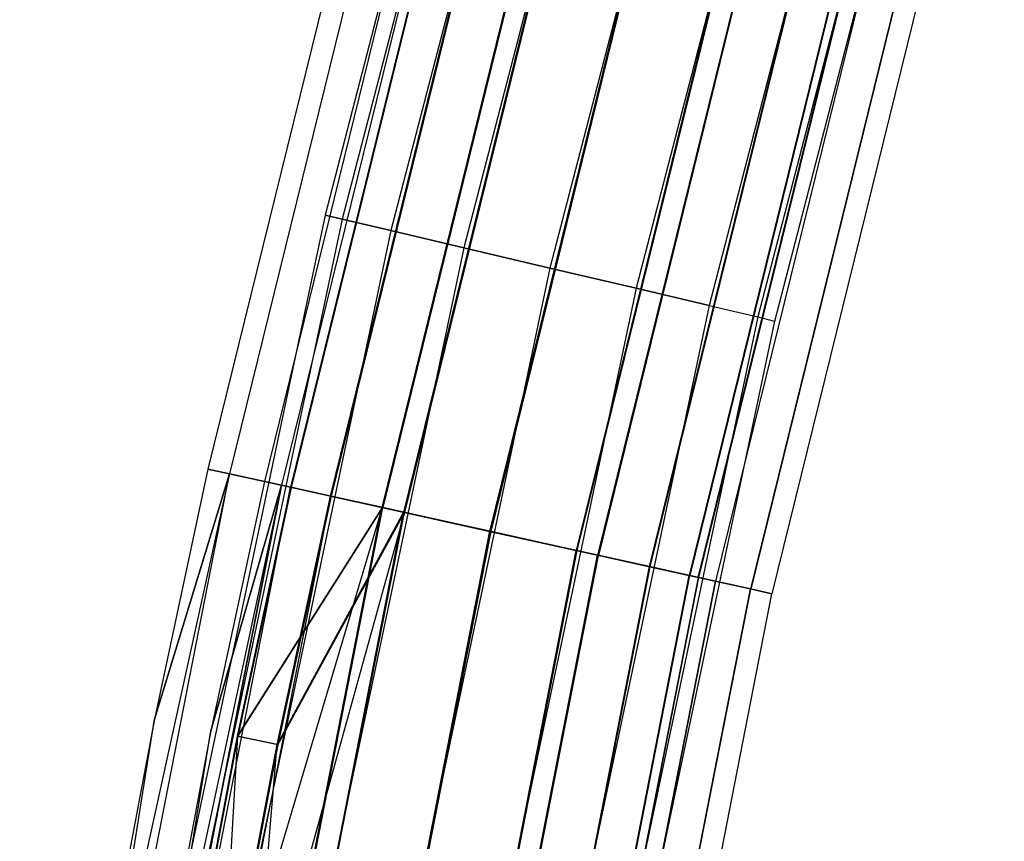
# Model space of a CAD drawing. Extents: x -176 to 176, y -176 to 176.
# Tile 65 of 208: x -172.99 to -164.47, y 34.65 to 41.76. Entities that reach past the tile are written whole.
import ezdxf

# ---------------------------------------------------------------- set-up
doc = ezdxf.new("R2010")
doc.units = 0
doc.header["$LTSCALE"] = 25.4
doc.layers.get('0').update_dxf_attribs({"linetype": 'CONTINUOUS'})

# ---------------------------------------------------------------- blocks, each defined once
blk = doc.blocks.new('BIURKOWA_B_STL')
at = {"color": 0}
for p, q in [((-168.3195, 47.891, 408), (-170.3517, 40.0663, 408)), ((-168.3195, 47.891, 408), (-170.3517, 40.0663, 408)), ((-168.3195, 47.891, 197), (-170.3517, 40.0663, 197)), ((-168.3195, 47.891, 197), (-170.3517, 40.0663, 197)), ((-168.1731, 47.8494, 408.7654), (-170.2035, 40.0315, 408.7654)), ((-168.1731, 47.8494, 408.7654), (-170.2035, 40.0315, 408.7654)), ((-168.1731, 47.8494, 407.2346), (-170.2035, 40.0315, 407.2346)), ((-168.1731, 47.8494, 407.2346), (-170.2035, 40.0315, 407.2346)), ((-168.1731, 47.8494, 197.7654), (-170.2035, 40.0315, 197.7654)), ((-168.1731, 47.8494, 197.7654), (-170.2035, 40.0315, 197.7654)), ((-168.1731, 47.8494, 196.2346), (-170.2035, 40.0315, 196.2346)), ((-168.1731, 47.8494, 196.2346), (-170.2035, 40.0315, 196.2346)), ((-167.7561, 47.7307, 409.4142), (-169.7814, 39.9322, 409.4142)), ((-167.7561, 47.7307, 409.4142), (-169.7814, 39.9322, 409.4142)), ((-167.7561, 47.7307, 406.5858), (-169.7814, 39.9322, 406.5858)), ((-167.7561, 47.7307, 406.5858), (-169.7814, 39.9322, 406.5858)), ((-167.7561, 47.7307, 198.4142), (-169.7814, 39.9322, 198.4142)), ((-167.7561, 47.7307, 198.4142), (-169.7814, 39.9322, 198.4142)), ((-167.7561, 47.7307, 195.5858), (-169.7814, 39.9322, 195.5858)), ((-167.7561, 47.7307, 195.5858), (-169.7814, 39.9322, 195.5858)), ((-167.132, 47.5531, 409.8477), (-169.1498, 39.7837, 409.8477)), ((-167.132, 47.5531, 409.8477), (-169.1498, 39.7837, 409.8477)), ((-167.132, 47.5531, 406.1523), (-169.1498, 39.7837, 406.1523)), ((-167.132, 47.5531, 406.1523), (-169.1498, 39.7837, 406.1523)), ((-167.132, 47.5531, 198.8478), (-169.1498, 39.7837, 198.8478)), ((-167.132, 47.5531, 198.8478), (-169.1498, 39.7837, 198.8478)), ((-167.132, 47.5531, 195.1522), (-169.1498, 39.7837, 195.1522)), ((-167.132, 47.5531, 195.1522), (-169.1498, 39.7837, 195.1522)), ((-166.3958, 47.3437, 410), (-168.4048, 39.6084, 410)), ((-166.3958, 47.3437, 410), (-168.4048, 39.6084, 410)), ((-166.3958, 47.3437, 406), (-168.4048, 39.6084, 406)), ((-166.3958, 47.3437, 406), (-168.4048, 39.6084, 406)), ((-166.3958, 47.3437, 199), (-168.4048, 39.6084, 199)), ((-166.3958, 47.3437, 199), (-168.4048, 39.6084, 199)), ((-166.3958, 47.3437, 195), (-168.4048, 39.6084, 195)), ((-166.3958, 47.3437, 195), (-168.4048, 39.6084, 195)), ((-165.6597, 47.1342, 409.8477), (-167.6597, 39.4332, 409.8477)), ((-165.6597, 47.1342, 409.8477), (-167.6597, 39.4332, 409.8477)), ((-165.6597, 47.1342, 406.1523), (-167.6597, 39.4332, 406.1523)), ((-165.6597, 47.1342, 406.1523), (-167.6597, 39.4332, 406.1523)), ((-165.6597, 47.1342, 198.8478), (-167.6597, 39.4332, 198.8478)), ((-165.6597, 47.1342, 198.8478), (-167.6597, 39.4332, 198.8478)), ((-165.6597, 47.1342, 195.1522), (-167.6597, 39.4332, 195.1522)), ((-165.6597, 47.1342, 195.1522), (-167.6597, 39.4332, 195.1522)), ((-165.0356, 46.9567, 409.4142), (-167.0281, 39.2847, 409.4142)), ((-165.0356, 46.9567, 409.4142), (-167.0281, 39.2847, 409.4142)), ((-165.0356, 46.9567, 406.5858), (-167.0281, 39.2847, 406.5858)), ((-165.0356, 46.9567, 406.5858), (-167.0281, 39.2847, 406.5858)), ((-165.0356, 46.9567, 198.4142), (-167.0281, 39.2847, 198.4142)), ((-165.0356, 46.9567, 198.4142), (-167.0281, 39.2847, 198.4142)), ((-165.0356, 46.9567, 195.5858), (-167.0281, 39.2847, 195.5858)), ((-165.0356, 46.9567, 195.5858), (-167.0281, 39.2847, 195.5858)), ((-164.6186, 46.838, 408.7654), (-166.6061, 39.1854, 408.7654)), ((-164.6186, 46.838, 408.7654), (-166.6061, 39.1854, 408.7654)), ((-164.6186, 46.838, 407.2346), (-166.6061, 39.1854, 407.2346)), ((-164.6186, 46.838, 407.2346), (-166.6061, 39.1854, 407.2346)), ((-164.6186, 46.838, 197.7654), (-166.6061, 39.1854, 197.7654)), ((-164.6186, 46.838, 197.7654), (-166.6061, 39.1854, 197.7654)), ((-164.6186, 46.838, 196.2346), (-166.6061, 39.1854, 196.2346)), ((-164.6186, 46.838, 196.2346), (-166.6061, 39.1854, 196.2346)), ((-166.4579, 39.1505, 408), (-164.4722, 46.7964, 408)), ((-166.4579, 39.1505, 408), (-164.4722, 46.7964, 408)), ((-166.4579, 39.1505, 197), (-164.4722, 46.7964, 197)), ((-166.4579, 39.1505, 197), (-164.4722, 46.7964, 197)), ((-169.3357, 46.1051, 408), (-171.3654, 37.8701, 408)), ((-169.3357, 46.1051, 197), (-171.3654, 37.8701, 197)), ((-169.3357, 46.1051, 408), (-171.3654, 37.8701, 408)), ((-169.3357, 46.1051, 197), (-171.3654, 37.8701, 197)), ((-169.1523, 46.0552, 196.0438), (-171.1798, 37.8291, 196.0438)), ((-169.1523, 46.0552, 196.0438), (-171.1798, 37.8291, 196.0438)), ((-169.152, 46.0552, 408.9567), (-171.1796, 37.8291, 408.9567)), ((-169.152, 46.0552, 408.9567), (-171.1796, 37.8291, 408.9567)), ((-168.8532, 45.9738, 197), (-170.8772, 37.7622, 197)), ((-168.8532, 45.9738, 408), (-170.8772, 37.7622, 408)), ((-168.8532, 45.9738, 197), (-170.8772, 37.7622, 197)), ((-168.8532, 45.9738, 408), (-170.8772, 37.7622, 408)), ((-168.7065, 45.9339, 196.2352), (-170.7287, 37.7294, 196.2352)), ((-168.7065, 45.9339, 196.2352), (-170.7287, 37.7294, 196.2352)), ((-168.7063, 45.9338, 408.7654), (-170.7285, 37.7294, 408.7654)), ((-168.7063, 45.9338, 408.7654), (-170.7285, 37.7294, 408.7654)), ((-168.6299, 45.913, 195.233), (-170.6512, 37.7123, 195.233)), ((-168.6299, 45.913, 195.233), (-170.6512, 37.7123, 195.233)), ((-168.6291, 45.9128, 406.2322), (-170.6504, 37.7121, 406.2322)), ((-168.6291, 45.9128, 406.2322), (-170.6504, 37.7121, 406.2322)), ((-168.6291, 45.9128, 409.7678), (-170.6504, 37.7121, 409.7678)), ((-168.6291, 45.9128, 409.7678), (-170.6504, 37.7121, 409.7678)), ((-168.6238, 45.9113, 198.7733), (-170.645, 37.7109, 198.7733)), ((-168.6238, 45.9113, 198.7733), (-170.645, 37.7109, 198.7733)), ((-170.306, 37.636, 195.5866), (-168.2888, 45.8201, 195.5866)), ((-170.306, 37.636, 195.5866), (-168.2888, 45.8201, 195.5866)), ((-170.3052, 37.6358, 406.5858), (-168.288, 45.8199, 406.5858)), ((-170.3052, 37.6358, 409.4142), (-168.288, 45.8199, 409.4142)), ((-170.3052, 37.6358, 406.5858), (-168.288, 45.8199, 406.5858)), ((-170.3052, 37.6358, 409.4142), (-168.288, 45.8199, 409.4142)), ((-168.2826, 45.8184, 198.4198), (-170.2998, 37.6346, 198.4198)), ((-168.2826, 45.8184, 198.4198), (-170.2998, 37.6346, 198.4198)), ((-167.8481, 45.7001, 194.6909), (-169.86, 37.5374, 194.6909)), ((-167.8481, 45.7001, 194.6909), (-169.86, 37.5374, 194.6909)), ((-167.8466, 45.6997, 405.6903), (-169.8585, 37.5371, 405.6903)), ((-167.8466, 45.6997, 405.6903), (-169.8585, 37.5371, 405.6903)), ((-167.8466, 45.6997, 410.3097), (-169.8585, 37.5371, 410.3097)), ((-167.8466, 45.6997, 410.3097), (-169.8585, 37.5371, 410.3097)), ((-167.8401, 45.6979, 199.3125), (-169.8519, 37.5357, 199.3125)), ((-167.8401, 45.6979, 199.3125), (-169.8519, 37.5357, 199.3125)), ((-167.6635, 45.6499, 195.1529), (-169.6732, 37.4962, 195.1529)), ((-167.6635, 45.6499, 195.1529), (-169.6732, 37.4962, 195.1529)), ((-167.662, 45.6494, 409.8477), (-169.6716, 37.4958, 409.8477)), ((-167.662, 45.6494, 409.8477), (-169.6716, 37.4958, 409.8477)), ((-167.662, 45.6494, 406.1523), (-169.6716, 37.4958, 406.1523)), ((-167.662, 45.6494, 406.1523), (-169.6716, 37.4958, 406.1523)), ((-167.6555, 45.6477, 198.8505), (-169.6651, 37.4944, 198.8505)), ((-167.6555, 45.6477, 198.8505), (-169.6651, 37.4944, 198.8505)), ((-166.9256, 45.449, 194.5), (-168.9265, 37.3312, 194.5)), ((-166.9256, 45.449, 194.5), (-168.9265, 37.3312, 194.5)), ((-166.9256, 45.449, 195), (-168.9265, 37.3312, 195)), ((-166.9256, 45.449, 195), (-168.9265, 37.3312, 195)), ((-166.9235, 45.4484, 405.5), (-168.9243, 37.3307, 405.5)), ((-166.9235, 45.4484, 405.5), (-168.9243, 37.3307, 405.5)), ((-166.9235, 45.4484, 410.5), (-168.9243, 37.3307, 410.5)), ((-166.9235, 45.4484, 410.5), (-168.9243, 37.3307, 410.5)), ((-166.9235, 45.4484, 410), (-168.9243, 37.3307, 410)), ((-166.9235, 45.4484, 410), (-168.9243, 37.3307, 410)), ((-168.9243, 37.3307, 406), (-166.9235, 45.4484, 406)), ((-168.9243, 37.3307, 406), (-166.9235, 45.4484, 406)), ((-166.917, 45.4466, 199.5), (-168.9177, 37.3292, 199.5)), ((-166.917, 45.4466, 199.5), (-168.9177, 37.3292, 199.5)), ((-168.9177, 37.3292, 199), (-166.917, 45.4466, 199)), ((-168.9177, 37.3292, 199), (-166.917, 45.4466, 199)), ((-166.1875, 45.248, 195.1512), (-168.1795, 37.1661, 195.1512)), ((-166.1875, 45.248, 195.1512), (-168.1795, 37.1661, 195.1512)), ((-166.185, 45.2473, 409.8477), (-168.177, 37.1655, 409.8477)), ((-166.185, 45.2473, 409.8477), (-168.177, 37.1655, 409.8477)), ((-166.185, 45.2473, 406.1523), (-168.177, 37.1655, 406.1523)), ((-166.185, 45.2473, 406.1523), (-168.177, 37.1655, 406.1523)), ((-166.1795, 45.2458, 198.8454), (-168.1714, 37.1643, 198.8454)), ((-166.1795, 45.2458, 198.8454), (-168.1714, 37.1643, 198.8454)), ((-166.0029, 45.1977, 194.6892), (-167.9927, 37.1248, 194.6892)), ((-166.0029, 45.1977, 194.6892), (-167.9927, 37.1248, 194.6892)), ((-166.0004, 45.197, 405.6903), (-167.9901, 37.1242, 405.6903)), ((-166.0004, 45.197, 405.6903), (-167.9901, 37.1242, 405.6903)), ((-166.0004, 45.197, 410.3097), (-167.9901, 37.1242, 410.3097)), ((-166.0004, 45.197, 410.3097), (-167.9901, 37.1242, 410.3097)), ((-165.9949, 45.1955, 199.3073), (-167.9846, 37.123, 199.3073)), ((-165.9949, 45.1955, 199.3073), (-167.9846, 37.123, 199.3073)), ((-165.5612, 45.0775, 195.5834), (-167.5457, 37.026, 195.5834)), ((-165.5612, 45.0775, 195.5834), (-167.5457, 37.026, 195.5834)), ((-165.5589, 45.0769, 409.4142), (-167.5434, 37.0255, 409.4142)), ((-165.5589, 45.0769, 409.4142), (-167.5434, 37.0255, 409.4142)), ((-165.5589, 45.0769, 406.5858), (-167.5434, 37.0255, 406.5858)), ((-165.5589, 45.0769, 406.5858), (-167.5434, 37.0255, 406.5858)), ((-165.5551, 45.0758, 198.4102), (-167.5396, 37.0246, 198.4102)), ((-165.5551, 45.0758, 198.4102), (-167.5396, 37.0246, 198.4102)), ((-165.2201, 44.9846, 195.2299), (-167.2005, 36.9497, 195.2299)), ((-165.2201, 44.9846, 195.2299), (-167.2005, 36.9497, 195.2299)), ((-165.2178, 44.984, 406.2322), (-167.1982, 36.9492, 406.2322)), ((-165.2178, 44.984, 406.2322), (-167.1982, 36.9492, 406.2322)), ((-165.2178, 44.984, 409.7678), (-167.1982, 36.9492, 409.7678)), ((-165.2178, 44.984, 409.7678), (-167.1982, 36.9492, 409.7678)), ((-165.214, 44.9829, 198.7638), (-167.1943, 36.9484, 198.7638)), ((-165.214, 44.9829, 198.7638), (-167.1943, 36.9484, 198.7638)), ((-167.1216, 36.9323, 196.231), (-165.1421, 44.9634, 196.231)), ((-167.1216, 36.9323, 196.231), (-165.1421, 44.9634, 196.231)), ((-167.1201, 36.9319, 408.7654), (-165.1406, 44.963, 408.7654)), ((-165.1406, 44.963, 407.2346), (-167.1201, 36.9319, 407.2346)), ((-165.1406, 44.963, 407.2346), (-167.1201, 36.9319, 407.2346)), ((-167.1201, 36.9319, 408.7654), (-165.1406, 44.963, 408.7654)), ((-165.1387, 44.9625, 197.7607), (-167.1182, 36.9315, 197.7607)), ((-165.1387, 44.9625, 197.7607), (-167.1182, 36.9315, 197.7607)), ((-164.9937, 44.923, 196.9955), (-166.9714, 36.8991, 196.9955)), ((-164.9937, 44.923, 196.9955), (-166.9714, 36.8991, 196.9955)), ((-164.9937, 44.923, 408), (-166.9714, 36.8991, 408)), ((-164.9937, 44.923, 408), (-166.9714, 36.8991, 408)), ((-164.6964, 44.842, 196.0397), (-166.6705, 36.8326, 196.0397)), ((-164.6964, 44.842, 196.0397), (-166.6705, 36.8326, 196.0397)), ((-164.6949, 44.8416, 407.0433), (-166.669, 36.8323, 407.0433)), ((-164.6949, 44.8416, 407.0433), (-166.669, 36.8323, 407.0433)), ((-164.6949, 44.8416, 408.9567), (-166.669, 36.8323, 408.9567)), ((-164.6949, 44.8416, 408.9567), (-166.669, 36.8323, 408.9567)), ((-164.693, 44.8411, 197.952), (-166.6671, 36.8319, 197.952)), ((-164.693, 44.8411, 197.952), (-166.6671, 36.8319, 197.952)), ((-164.5113, 44.7916, 408), (-166.4832, 36.7912, 408)), ((-164.5113, 44.7916, 408), (-166.4832, 36.7912, 408)), ((-164.5113, 44.7916, 196.9955), (-166.4832, 36.7912, 196.9955)), ((-164.5113, 44.7916, 196.9955), (-166.4832, 36.7912, 196.9955)), ((-170.3517, 40.0663, 408), (-172.0203, 32.1562, 408)), ((-170.3517, 40.0663, 408), (-172.0203, 32.1562, 408)), ((-170.3517, 40.0663, 197), (-172.0203, 32.1562, 197)), ((-170.3517, 40.0663, 197), (-172.0203, 32.1562, 197)), ((-170.3517, 40.0663, 408), (-170.2035, 40.0315, 408.7654)), ((-170.3517, 40.0663, 408), (-170.2035, 40.0315, 408.7654)), ((-170.2035, 40.0315, 407.2346), (-170.3517, 40.0663, 408)), ((-170.2035, 40.0315, 407.2346), (-170.3517, 40.0663, 408)), ((-170.3517, 40.0663, 197), (-170.2035, 40.0315, 197.7654)), ((-170.3517, 40.0663, 197), (-170.2035, 40.0315, 197.7654)), ((-170.2035, 40.0315, 196.2346), (-170.3517, 40.0663, 197)), ((-170.2035, 40.0315, 196.2346), (-170.3517, 40.0663, 197)), ((-170.2035, 40.0315, 408.7654), (-171.8707, 32.1282, 408.7654)), ((-170.2035, 40.0315, 408.7654), (-171.8707, 32.1282, 408.7654)), ((-170.2035, 40.0315, 407.2346), (-171.8707, 32.1282, 407.2346)), ((-170.2035, 40.0315, 407.2346), (-171.8707, 32.1282, 407.2346)), ((-170.2035, 40.0315, 197.7654), (-171.8707, 32.1282, 197.7654)), ((-170.2035, 40.0315, 197.7654), (-171.8707, 32.1282, 197.7654)), ((-170.2035, 40.0315, 196.2346), (-171.8707, 32.1282, 196.2346)), ((-170.2035, 40.0315, 196.2346), (-171.8707, 32.1282, 196.2346)), ((-170.2035, 40.0315, 408.7654), (-169.7814, 39.9322, 409.4142)), ((-170.2035, 40.0315, 408.7654), (-169.7814, 39.9322, 409.4142)), ((-169.7814, 39.9322, 406.5858), (-170.2035, 40.0315, 407.2346)), ((-169.7814, 39.9322, 406.5858), (-170.2035, 40.0315, 407.2346)), ((-170.2035, 40.0315, 197.7654), (-169.7814, 39.9322, 198.4142)), ((-170.2035, 40.0315, 197.7654), (-169.7814, 39.9322, 198.4142)), ((-169.7814, 39.9322, 195.5858), (-170.2035, 40.0315, 196.2346)), ((-169.7814, 39.9322, 195.5858), (-170.2035, 40.0315, 196.2346)), ((-169.7814, 39.9322, 409.4142), (-171.4445, 32.0485, 409.4142)), ((-169.7814, 39.9322, 409.4142), (-171.4445, 32.0485, 409.4142)), ((-169.7814, 39.9322, 406.5858), (-171.4445, 32.0485, 406.5858)), ((-169.7814, 39.9322, 406.5858), (-171.4445, 32.0485, 406.5858)), ((-169.7814, 39.9322, 198.4142), (-171.4445, 32.0485, 198.4142)), ((-169.7814, 39.9322, 198.4142), (-171.4445, 32.0485, 198.4142)), ((-169.7814, 39.9322, 195.5858), (-171.4445, 32.0485, 195.5858)), ((-169.7814, 39.9322, 195.5858), (-171.4445, 32.0485, 195.5858)), ((-169.7814, 39.9322, 409.4142), (-169.1498, 39.7837, 409.8477)), ((-169.7814, 39.9322, 409.4142), (-169.1498, 39.7837, 409.8477)), ((-169.1498, 39.7837, 406.1523), (-169.7814, 39.9322, 406.5858)), ((-169.1498, 39.7837, 406.1523), (-169.7814, 39.9322, 406.5858)), ((-169.7814, 39.9322, 198.4142), (-169.1498, 39.7837, 198.8478)), ((-169.7814, 39.9322, 198.4142), (-169.1498, 39.7837, 198.8478)), ((-169.1498, 39.7837, 195.1522), (-169.7814, 39.9322, 195.5858)), ((-169.1498, 39.7837, 195.1522), (-169.7814, 39.9322, 195.5858)), ((-169.1498, 39.7837, 409.8477), (-170.8067, 31.9293, 409.8477)), ((-169.1498, 39.7837, 409.8477), (-170.8067, 31.9293, 409.8477)), ((-169.1498, 39.7837, 406.1523), (-170.8067, 31.9293, 406.1523)), ((-169.1498, 39.7837, 406.1523), (-170.8067, 31.9293, 406.1523)), ((-169.1498, 39.7837, 198.8478), (-170.8067, 31.9293, 198.8478)), ((-169.1498, 39.7837, 198.8478), (-170.8067, 31.9293, 198.8478)), ((-169.1498, 39.7837, 195.1522), (-170.8067, 31.9293, 195.1522)), ((-169.1498, 39.7837, 195.1522), (-170.8067, 31.9293, 195.1522)), ((-169.1498, 39.7837, 409.8477), (-168.4048, 39.6084, 410)), ((-169.1498, 39.7837, 409.8477), (-168.4048, 39.6084, 410)), ((-168.4048, 39.6084, 406), (-169.1498, 39.7837, 406.1523)), ((-168.4048, 39.6084, 406), (-169.1498, 39.7837, 406.1523)), ((-169.1498, 39.7837, 198.8478), (-168.4048, 39.6084, 199)), ((-169.1498, 39.7837, 198.8478), (-168.4048, 39.6084, 199)), ((-168.4048, 39.6084, 195), (-169.1498, 39.7837, 195.1522)), ((-168.4048, 39.6084, 195), (-169.1498, 39.7837, 195.1522)), ((-168.4048, 39.6084, 410), (-170.0544, 31.7887, 410)), ((-168.4048, 39.6084, 410), (-170.0544, 31.7887, 410)), ((-168.4048, 39.6084, 406), (-170.0544, 31.7887, 406)), ((-168.4048, 39.6084, 406), (-170.0544, 31.7887, 406)), ((-168.4048, 39.6084, 199), (-170.0544, 31.7887, 199)), ((-168.4048, 39.6084, 199), (-170.0544, 31.7887, 199)), ((-168.4048, 39.6084, 195), (-170.0544, 31.7887, 195)), ((-168.4048, 39.6084, 195), (-170.0544, 31.7887, 195)), ((-168.4048, 39.6084, 410), (-167.6597, 39.4332, 409.8477)), ((-168.4048, 39.6084, 410), (-167.6597, 39.4332, 409.8477)), ((-167.6597, 39.4332, 406.1523), (-168.4048, 39.6084, 406)), ((-167.6597, 39.4332, 406.1523), (-168.4048, 39.6084, 406)), ((-168.4048, 39.6084, 199), (-167.6597, 39.4332, 198.8478)), ((-168.4048, 39.6084, 199), (-167.6597, 39.4332, 198.8478)), ((-167.6597, 39.4332, 195.1522), (-168.4048, 39.6084, 195)), ((-167.6597, 39.4332, 195.1522), (-168.4048, 39.6084, 195)), ((-167.6597, 39.4332, 409.8477), (-169.302, 31.648, 409.8477)), ((-167.6597, 39.4332, 409.8477), (-169.302, 31.648, 409.8477)), ((-167.6597, 39.4332, 406.1523), (-169.302, 31.648, 406.1523)), ((-167.6597, 39.4332, 406.1523), (-169.302, 31.648, 406.1523)), ((-167.6597, 39.4332, 198.8478), (-169.302, 31.648, 198.8478)), ((-167.6597, 39.4332, 198.8478), (-169.302, 31.648, 198.8478)), ((-167.6597, 39.4332, 195.1522), (-169.302, 31.648, 195.1522)), ((-167.6597, 39.4332, 195.1522), (-169.302, 31.648, 195.1522)), ((-167.6597, 39.4332, 409.8477), (-167.0281, 39.2847, 409.4142)), ((-167.6597, 39.4332, 409.8477), (-167.0281, 39.2847, 409.4142)), ((-167.0281, 39.2847, 406.5858), (-167.6597, 39.4332, 406.1523)), ((-167.0281, 39.2847, 406.5858), (-167.6597, 39.4332, 406.1523)), ((-167.6597, 39.4332, 198.8478), (-167.0281, 39.2847, 198.4142)), ((-167.6597, 39.4332, 198.8478), (-167.0281, 39.2847, 198.4142)), ((-167.0281, 39.2847, 195.5858), (-167.6597, 39.4332, 195.1522)), ((-167.0281, 39.2847, 195.5858), (-167.6597, 39.4332, 195.1522)), ((-167.0281, 39.2847, 409.4142), (-168.6642, 31.5288, 409.4142)), ((-167.0281, 39.2847, 409.4142), (-168.6642, 31.5288, 409.4142)), ((-167.0281, 39.2847, 406.5858), (-168.6642, 31.5288, 406.5858)), ((-167.0281, 39.2847, 406.5858), (-168.6642, 31.5288, 406.5858)), ((-167.0281, 39.2847, 198.4142), (-168.6642, 31.5288, 198.4142)), ((-167.0281, 39.2847, 198.4142), (-168.6642, 31.5288, 198.4142)), ((-167.0281, 39.2847, 195.5858), (-168.6642, 31.5288, 195.5858)), ((-167.0281, 39.2847, 195.5858), (-168.6642, 31.5288, 195.5858)), ((-167.0281, 39.2847, 409.4142), (-166.6061, 39.1854, 408.7654)), ((-167.0281, 39.2847, 409.4142), (-166.6061, 39.1854, 408.7654)), ((-167.0281, 39.2847, 406.5858), (-166.6061, 39.1854, 407.2346)), ((-167.0281, 39.2847, 406.5858), (-166.6061, 39.1854, 407.2346)), ((-167.0281, 39.2847, 198.4142), (-166.6061, 39.1854, 197.7654)), ((-167.0281, 39.2847, 198.4142), (-166.6061, 39.1854, 197.7654)), ((-167.0281, 39.2847, 195.5858), (-166.6061, 39.1854, 196.2346)), ((-167.0281, 39.2847, 195.5858), (-166.6061, 39.1854, 196.2346)), ((-166.6061, 39.1854, 408.7654), (-168.238, 31.4491, 408.7654)), ((-166.6061, 39.1854, 408.7654), (-168.238, 31.4491, 408.7654)), ((-166.6061, 39.1854, 407.2346), (-168.238, 31.4491, 407.2346)), ((-166.6061, 39.1854, 407.2346), (-168.238, 31.4491, 407.2346)), ((-166.6061, 39.1854, 197.7654), (-168.238, 31.4491, 197.7654)), ((-166.6061, 39.1854, 197.7654), (-168.238, 31.4491, 197.7654)), ((-166.6061, 39.1854, 196.2346), (-168.238, 31.4491, 196.2346)), ((-166.6061, 39.1854, 196.2346), (-168.238, 31.4491, 196.2346)), ((-168.0884, 31.4212, 408), (-166.4579, 39.1505, 408)), ((-168.0884, 31.4212, 408), (-166.4579, 39.1505, 408)), ((-168.0884, 31.4212, 197), (-166.4579, 39.1505, 197)), ((-168.0884, 31.4212, 197), (-166.4579, 39.1505, 197)), ((-166.6061, 39.1854, 408.7654), (-166.4579, 39.1505, 408)), ((-166.6061, 39.1854, 408.7654), (-166.4579, 39.1505, 408)), ((-166.6061, 39.1854, 407.2346), (-166.4579, 39.1505, 408)), ((-166.6061, 39.1854, 407.2346), (-166.4579, 39.1505, 408)), ((-166.6061, 39.1854, 197.7654), (-166.4579, 39.1505, 197)), ((-166.6061, 39.1854, 197.7654), (-166.4579, 39.1505, 197)), ((-166.6061, 39.1854, 196.2346), (-166.4579, 39.1505, 197)), ((-166.6061, 39.1854, 196.2346), (-166.4579, 39.1505, 197)), ((-171.3654, 37.8701, 408), (-171.8293, 35.7065, 408)), ((-171.3654, 37.8701, 197), (-171.8293, 35.7065, 197)), ((-171.3654, 37.8701, 408), (-171.8293, 35.7065, 408)), ((-171.3654, 37.8701, 197), (-171.8293, 35.7065, 197)), ((-171.1796, 37.8291, 408.9567), (-171.3654, 37.8701, 408)), ((-171.1796, 37.8291, 408.9567), (-171.3654, 37.8701, 408)), ((-171.3654, 37.8701, 197), (-171.3654, 37.8701, 408)), ((-171.3654, 37.8701, 197), (-171.3654, 37.8701, 408)), ((-171.3654, 37.8701, 197), (-171.1798, 37.8291, 196.0438)), ((-171.3654, 37.8701, 197), (-171.1798, 37.8291, 196.0438)), ((-171.1798, 37.8291, 196.0438), (-172.9949, 29.5467, 197)), ((-171.1798, 37.8291, 196.0438), (-172.9949, 29.5467, 197)), ((-172.8076, 29.5147, 196.0438), (-171.1798, 37.8291, 196.0438)), ((-172.8076, 29.5147, 196.0438), (-171.1798, 37.8291, 196.0438)), ((-172.8073, 29.5146, 408.9567), (-171.1796, 37.8291, 408.9567)), ((-172.8073, 29.5146, 408.9567), (-171.1796, 37.8291, 408.9567)), ((-171.8293, 35.7065, 408), (-171.1796, 37.8291, 408.9567)), ((-171.8293, 35.7065, 408), (-171.1796, 37.8291, 408.9567)), ((-171.1798, 37.8291, 196.0438), (-171.8293, 35.7065, 197)), ((-171.1798, 37.8291, 196.0438), (-171.8293, 35.7065, 197)), ((-170.8772, 37.7622, 197), (-171.3397, 35.6048, 197)), ((-170.8772, 37.7622, 408), (-171.3397, 35.6048, 408)), ((-170.8772, 37.7622, 197), (-171.3397, 35.6048, 197)), ((-170.8772, 37.7622, 408), (-171.3397, 35.6048, 408)), ((-171.1798, 37.8291, 196.0438), (-170.6512, 37.7123, 195.233)), ((-171.1798, 37.8291, 196.0438), (-170.6512, 37.7123, 195.233)), ((-170.6504, 37.7121, 409.7678), (-171.1796, 37.8291, 408.9567)), ((-170.6504, 37.7121, 409.7678), (-171.1796, 37.8291, 408.9567)), ((-170.8772, 37.7622, 197), (-170.7287, 37.7294, 196.2352)), ((-170.8772, 37.7622, 197), (-170.7287, 37.7294, 196.2352)), ((-170.8772, 37.7622, 408), (-170.8772, 37.7622, 197)), ((-170.8772, 37.7622, 408), (-170.8772, 37.7622, 197)), ((-170.8772, 37.7622, 408), (-170.7285, 37.7294, 408.7654)), ((-170.8772, 37.7622, 408), (-170.7285, 37.7294, 408.7654)), ((-170.7285, 37.7294, 408.7654), (-172.5021, 29.4625, 408)), ((-170.7285, 37.7294, 408.7654), (-172.5021, 29.4625, 408)), ((-170.7287, 37.7294, 196.2352), (-172.3522, 29.4369, 196.2352)), ((-170.7287, 37.7294, 196.2352), (-172.3522, 29.4369, 196.2352)), ((-172.352, 29.4369, 408.7654), (-170.7285, 37.7294, 408.7654)), ((-172.352, 29.4369, 408.7654), (-170.7285, 37.7294, 408.7654)), ((-172.2739, 29.4235, 195.233), (-170.6512, 37.7123, 195.233)), ((-172.2739, 29.4235, 195.233), (-170.6512, 37.7123, 195.233)), ((-172.2731, 29.4234, 409.7678), (-170.6504, 37.7121, 409.7678)), ((-172.2731, 29.4234, 409.7678), (-170.6504, 37.7121, 409.7678)), ((-170.7287, 37.7294, 196.2352), (-171.3397, 35.6048, 197)), ((-170.7287, 37.7294, 196.2352), (-171.3397, 35.6048, 197)), ((-171.3397, 35.6048, 408), (-170.7285, 37.7294, 408.7654)), ((-171.3397, 35.6048, 408), (-170.7285, 37.7294, 408.7654)), ((-170.6504, 37.7121, 406.2322), (-171.1124, 35.5576, 406.2322)), ((-170.6504, 37.7121, 406.2322), (-171.1124, 35.5576, 406.2322)), ((-170.645, 37.7109, 198.7733), (-171.1069, 35.5564, 198.7733)), ((-170.645, 37.7109, 198.7733), (-171.1069, 35.5564, 198.7733)), ((-170.306, 37.636, 195.5866), (-170.7287, 37.7294, 196.2352)), ((-170.306, 37.636, 195.5866), (-170.7287, 37.7294, 196.2352)), ((-170.3052, 37.6358, 409.4142), (-170.7285, 37.7294, 408.7654)), ((-170.3052, 37.6358, 409.4142), (-170.7285, 37.7294, 408.7654)), ((-170.6512, 37.7123, 195.233), (-169.86, 37.5374, 194.6909)), ((-170.6512, 37.7123, 195.233), (-169.86, 37.5374, 194.6909)), ((-170.3052, 37.6358, 406.5858), (-170.6504, 37.7121, 406.2322)), ((-170.3052, 37.6358, 406.5858), (-170.6504, 37.7121, 406.2322)), ((-170.6504, 37.7121, 406.2322), (-169.8585, 37.5371, 405.6903)), ((-169.8585, 37.5371, 410.3097), (-170.6504, 37.7121, 409.7678)), ((-170.6504, 37.7121, 406.2322), (-169.8585, 37.5371, 405.6903)), ((-169.8585, 37.5371, 410.3097), (-170.6504, 37.7121, 409.7678)), ((-169.8519, 37.5357, 199.3125), (-170.645, 37.7109, 198.7733)), ((-169.8519, 37.5357, 199.3125), (-170.645, 37.7109, 198.7733)), ((-170.2998, 37.6346, 198.4198), (-170.645, 37.7109, 198.7733)), ((-170.2998, 37.6346, 198.4198), (-170.645, 37.7109, 198.7733)), ((-170.306, 37.636, 195.5866), (-171.9254, 29.364, 195.5866)), ((-170.306, 37.636, 195.5866), (-171.9254, 29.364, 195.5866)), ((-170.3052, 37.6358, 409.4142), (-171.9246, 29.3639, 409.4142)), ((-170.3052, 37.6358, 409.4142), (-171.9246, 29.3639, 409.4142)), ((-170.7662, 35.4856, 406.5858), (-170.3052, 37.6358, 406.5858)), ((-170.7662, 35.4856, 406.5858), (-170.3052, 37.6358, 406.5858)), ((-170.2998, 37.6346, 198.4198), (-170.7607, 35.4845, 198.4198)), ((-170.2998, 37.6346, 198.4198), (-170.7607, 35.4845, 198.4198)), ((-170.306, 37.636, 195.5866), (-169.6732, 37.4962, 195.1529)), ((-170.306, 37.636, 195.5866), (-169.6732, 37.4962, 195.1529)), ((-170.3052, 37.6358, 409.4142), (-169.6716, 37.4958, 409.8477)), ((-170.3052, 37.6358, 409.4142), (-169.6716, 37.4958, 409.8477)), ((-170.3052, 37.6358, 406.5858), (-169.6716, 37.4958, 406.1523)), ((-170.3052, 37.6358, 406.5858), (-169.6716, 37.4958, 406.1523)), ((-170.2998, 37.6346, 198.4198), (-169.6651, 37.4944, 198.8505)), ((-170.2998, 37.6346, 198.4198), (-169.6651, 37.4944, 198.8505)), ((-169.8585, 37.5371, 405.6903), (-172.2731, 29.4234, 406.2322)), ((-169.8585, 37.5371, 405.6903), (-172.2731, 29.4234, 406.2322)), ((-171.4752, 29.2871, 194.6909), (-169.86, 37.5374, 194.6909)), ((-171.4752, 29.2871, 194.6909), (-169.86, 37.5374, 194.6909)), ((-171.4737, 29.2868, 410.3097), (-169.8585, 37.5371, 410.3097)), ((-171.4737, 29.2868, 410.3097), (-169.8585, 37.5371, 410.3097)), ((-171.4737, 29.2868, 405.6903), (-169.8585, 37.5371, 405.6903)), ((-171.4737, 29.2868, 405.6903), (-169.8585, 37.5371, 405.6903)), ((-171.467, 29.2857, 199.3125), (-169.8519, 37.5357, 199.3125)), ((-171.467, 29.2857, 199.3125), (-169.8519, 37.5357, 199.3125)), ((-169.8585, 37.5371, 405.6903), (-171.1124, 35.5576, 406.2322)), ((-169.8585, 37.5371, 405.6903), (-171.1124, 35.5576, 406.2322)), ((-171.1069, 35.5564, 198.7733), (-169.8519, 37.5357, 199.3125)), ((-171.1069, 35.5564, 198.7733), (-169.8519, 37.5357, 199.3125)), ((-169.86, 37.5374, 194.6909), (-168.9265, 37.3312, 194.5)), ((-169.86, 37.5374, 194.6909), (-168.9265, 37.3312, 194.5)), ((-168.9243, 37.3307, 410.5), (-169.8585, 37.5371, 410.3097)), ((-169.8585, 37.5371, 405.6903), (-168.9243, 37.3307, 405.5)), ((-169.8585, 37.5371, 405.6903), (-168.9243, 37.3307, 405.5)), ((-168.9243, 37.3307, 410.5), (-169.8585, 37.5371, 410.3097)), ((-168.9177, 37.3292, 199.5), (-169.8519, 37.5357, 199.3125)), ((-168.9177, 37.3292, 199.5), (-169.8519, 37.5357, 199.3125)), ((-169.6651, 37.4944, 198.8505), (-171.9192, 29.3629, 198.4198)), ((-169.6651, 37.4944, 198.8505), (-171.9192, 29.3629, 198.4198)), ((-171.2866, 29.2549, 195.1529), (-169.6732, 37.4962, 195.1529)), ((-171.2866, 29.2549, 195.1529), (-169.6732, 37.4962, 195.1529)), ((-169.6716, 37.4958, 409.8477), (-171.285, 29.2546, 409.8477)), ((-169.6716, 37.4958, 409.8477), (-171.285, 29.2546, 409.8477)), ((-169.6716, 37.4958, 406.1523), (-171.285, 29.2546, 406.1523)), ((-169.6716, 37.4958, 406.1523), (-171.285, 29.2546, 406.1523)), ((-171.2784, 29.2535, 198.8505), (-169.6651, 37.4944, 198.8505)), ((-171.2784, 29.2535, 198.8505), (-169.6651, 37.4944, 198.8505)), ((-169.6716, 37.4958, 406.1523), (-170.7662, 35.4856, 406.5858)), ((-169.6716, 37.4958, 406.1523), (-170.7662, 35.4856, 406.5858)), ((-170.7607, 35.4845, 198.4198), (-169.6651, 37.4944, 198.8505)), ((-170.7607, 35.4845, 198.4198), (-169.6651, 37.4944, 198.8505)), ((-168.9265, 37.3312, 195), (-169.6732, 37.4962, 195.1529)), ((-168.9265, 37.3312, 195), (-169.6732, 37.4962, 195.1529)), ((-169.6716, 37.4958, 409.8477), (-168.9243, 37.3307, 410)), ((-169.6716, 37.4958, 409.8477), (-168.9243, 37.3307, 410)), ((-168.9243, 37.3307, 406), (-169.6716, 37.4958, 406.1523)), ((-168.9243, 37.3307, 406), (-169.6716, 37.4958, 406.1523)), ((-168.9177, 37.3292, 199), (-169.6651, 37.4944, 198.8505)), ((-168.9177, 37.3292, 199), (-169.6651, 37.4944, 198.8505)), ((-170.5328, 29.1261, 194.5), (-168.9265, 37.3312, 194.5)), ((-170.5328, 29.1261, 194.5), (-168.9265, 37.3312, 194.5)), ((-168.9265, 37.3312, 195), (-170.5328, 29.1261, 195)), ((-168.9265, 37.3312, 195), (-170.5328, 29.1261, 195)), ((-170.5306, 29.1258, 410.5), (-168.9243, 37.3307, 410.5)), ((-170.5306, 29.1258, 410.5), (-168.9243, 37.3307, 410.5)), ((-170.5306, 29.1258, 405.5), (-168.9243, 37.3307, 405.5)), ((-170.5306, 29.1258, 405.5), (-168.9243, 37.3307, 405.5)), ((-168.9243, 37.3307, 410), (-170.5306, 29.1258, 410)), ((-168.9243, 37.3307, 410), (-170.5306, 29.1258, 410)), ((-168.9243, 37.3307, 406), (-170.5306, 29.1258, 406)), ((-168.9243, 37.3307, 406), (-170.5306, 29.1258, 406)), ((-168.9265, 37.3312, 194.5), (-167.9927, 37.1248, 194.6892)), ((-168.9265, 37.3312, 194.5), (-167.9927, 37.1248, 194.6892)), ((-168.1795, 37.1661, 195.1512), (-168.9265, 37.3312, 195)), ((-168.1795, 37.1661, 195.1512), (-168.9265, 37.3312, 195)), ((-167.9901, 37.1242, 410.3097), (-168.9243, 37.3307, 410.5)), ((-168.9243, 37.3307, 405.5), (-167.9901, 37.1242, 405.6903)), ((-168.9243, 37.3307, 405.5), (-167.9901, 37.1242, 405.6903)), ((-167.9901, 37.1242, 410.3097), (-168.9243, 37.3307, 410.5)), ((-168.9243, 37.3307, 410), (-168.177, 37.1655, 409.8477)), ((-168.9243, 37.3307, 410), (-168.177, 37.1655, 409.8477)), ((-168.9243, 37.3307, 406), (-168.177, 37.1655, 406.1523)), ((-168.9243, 37.3307, 406), (-168.177, 37.1655, 406.1523)), ((-170.524, 29.1246, 199.5), (-168.9177, 37.3292, 199.5)), ((-170.524, 29.1246, 199.5), (-168.9177, 37.3292, 199.5)), ((-168.9177, 37.3292, 199), (-170.524, 29.1246, 199)), ((-168.9177, 37.3292, 199), (-170.524, 29.1246, 199)), ((-167.9846, 37.123, 199.3073), (-168.9177, 37.3292, 199.5)), ((-167.9846, 37.123, 199.3073), (-168.9177, 37.3292, 199.5)), ((-168.9177, 37.3292, 199), (-168.1714, 37.1643, 198.8454)), ((-168.9177, 37.3292, 199), (-168.1714, 37.1643, 198.8454)), ((-168.1795, 37.1661, 195.1512), (-169.7787, 28.9973, 195.1512)), ((-168.1795, 37.1661, 195.1512), (-169.7787, 28.9973, 195.1512)), ((-168.177, 37.1655, 409.8477), (-169.7762, 28.9969, 409.8477)), ((-168.177, 37.1655, 409.8477), (-169.7762, 28.9969, 409.8477)), ((-169.7762, 28.9969, 406.1523), (-168.177, 37.1655, 406.1523)), ((-169.7762, 28.9969, 406.1523), (-168.177, 37.1655, 406.1523)), ((-168.1714, 37.1643, 198.8454), (-169.7706, 28.996, 198.8454)), ((-168.1714, 37.1643, 198.8454), (-169.7706, 28.996, 198.8454)), ((-167.5457, 37.026, 195.5834), (-168.1795, 37.1661, 195.1512)), ((-167.5457, 37.026, 195.5834), (-168.1795, 37.1661, 195.1512)), ((-168.177, 37.1655, 409.8477), (-167.5434, 37.0255, 409.4142)), ((-168.177, 37.1655, 409.8477), (-167.5434, 37.0255, 409.4142)), ((-167.5434, 37.0255, 406.5858), (-168.177, 37.1655, 406.1523)), ((-167.5434, 37.0255, 406.5858), (-168.177, 37.1655, 406.1523)), ((-168.1714, 37.1643, 198.8454), (-167.5396, 37.0246, 198.4102)), ((-168.1714, 37.1643, 198.8454), (-167.5396, 37.0246, 198.4102)), ((-169.5901, 28.9651, 194.6892), (-167.9927, 37.1248, 194.6892)), ((-169.5901, 28.9651, 194.6892), (-167.9927, 37.1248, 194.6892)), ((-169.5876, 28.9647, 410.3097), (-167.9901, 37.1242, 410.3097)), ((-169.5876, 28.9647, 410.3097), (-167.9901, 37.1242, 410.3097)), ((-169.5876, 28.9647, 405.6903), (-167.9901, 37.1242, 405.6903)), ((-169.5876, 28.9647, 405.6903), (-167.9901, 37.1242, 405.6903)), ((-169.582, 28.9637, 199.3073), (-167.9846, 37.123, 199.3073)), ((-169.582, 28.9637, 199.3073), (-167.9846, 37.123, 199.3073)), ((-167.9927, 37.1248, 194.6892), (-167.2005, 36.9497, 195.2299)), ((-167.9927, 37.1248, 194.6892), (-167.2005, 36.9497, 195.2299)), ((-167.1982, 36.9492, 409.7678), (-167.9901, 37.1242, 410.3097)), ((-167.9901, 37.1242, 405.6903), (-167.1982, 36.9492, 406.2322)), ((-167.9901, 37.1242, 405.6903), (-167.1982, 36.9492, 406.2322)), ((-167.1982, 36.9492, 409.7678), (-167.9901, 37.1242, 410.3097)), ((-167.1943, 36.9484, 198.7638), (-167.9846, 37.123, 199.3073)), ((-167.1943, 36.9484, 198.7638), (-167.9846, 37.123, 199.3073)), ((-167.5457, 37.026, 195.5834), (-169.1389, 28.8881, 195.5834)), ((-167.5457, 37.026, 195.5834), (-169.1389, 28.8881, 195.5834)), ((-169.1366, 28.8877, 409.4142), (-167.5434, 37.0255, 409.4142)), ((-167.5434, 37.0255, 406.5858), (-169.1366, 28.8877, 406.5858)), ((-167.5434, 37.0255, 406.5858), (-169.1366, 28.8877, 406.5858)), ((-169.1366, 28.8877, 409.4142), (-167.5434, 37.0255, 409.4142)), ((-167.5396, 37.0246, 198.4102), (-169.1327, 28.887, 198.4102)), ((-167.5396, 37.0246, 198.4102), (-169.1327, 28.887, 198.4102)), ((-167.1216, 36.9323, 196.231), (-167.5457, 37.026, 195.5834)), ((-167.1216, 36.9323, 196.231), (-167.5457, 37.026, 195.5834)), ((-167.1201, 36.9319, 408.7654), (-167.5434, 37.0255, 409.4142)), ((-167.1201, 36.9319, 407.2346), (-167.5434, 37.0255, 406.5858)), ((-167.1201, 36.9319, 407.2346), (-167.5434, 37.0255, 406.5858)), ((-167.1201, 36.9319, 408.7654), (-167.5434, 37.0255, 409.4142)), ((-167.5396, 37.0246, 198.4102), (-167.1182, 36.9315, 197.7607)), ((-167.5396, 37.0246, 198.4102), (-167.1182, 36.9315, 197.7607)), ((-168.7904, 28.8286, 195.2299), (-167.2005, 36.9497, 195.2299)), ((-168.7904, 28.8286, 195.2299), (-167.2005, 36.9497, 195.2299)), ((-168.7881, 28.8282, 409.7678), (-167.1982, 36.9492, 409.7678)), ((-168.7881, 28.8282, 409.7678), (-167.1982, 36.9492, 409.7678)), ((-168.7881, 28.8282, 406.2322), (-167.1982, 36.9492, 406.2322)), ((-168.7881, 28.8282, 406.2322), (-167.1982, 36.9492, 406.2322)), ((-168.7842, 28.8275, 198.7638), (-167.1943, 36.9484, 198.7638)), ((-168.7842, 28.8275, 198.7638), (-167.1943, 36.9484, 198.7638)), ((-167.1216, 36.9323, 196.231), (-168.7107, 28.8149, 196.231)), ((-167.1216, 36.9323, 196.231), (-168.7107, 28.8149, 196.231)), ((-167.1201, 36.9319, 407.2346), (-168.7092, 28.8147, 407.2346)), ((-167.1201, 36.9319, 407.2346), (-168.7092, 28.8147, 407.2346)), ((-167.1201, 36.9319, 408.7654), (-168.7092, 28.8147, 408.7654)), ((-167.1201, 36.9319, 408.7654), (-168.7092, 28.8147, 408.7654)), ((-167.1182, 36.9315, 197.7607), (-168.7073, 28.8144, 197.7607)), ((-167.1182, 36.9315, 197.7607), (-168.7073, 28.8144, 197.7607)), ((-167.2005, 36.9497, 195.2299), (-166.6705, 36.8326, 196.0397)), ((-167.2005, 36.9497, 195.2299), (-166.6705, 36.8326, 196.0397)), ((-166.669, 36.8323, 408.9567), (-167.1982, 36.9492, 409.7678)), ((-167.1982, 36.9492, 406.2322), (-166.669, 36.8323, 407.0433)), ((-167.1982, 36.9492, 406.2322), (-166.669, 36.8323, 407.0433)), ((-166.669, 36.8323, 408.9567), (-167.1982, 36.9492, 409.7678)), ((-166.6671, 36.8319, 197.952), (-167.1943, 36.9484, 198.7638)), ((-166.6671, 36.8319, 197.952), (-167.1943, 36.9484, 198.7638)), ((-167.1216, 36.9323, 196.231), (-166.9714, 36.8991, 196.9955)), ((-167.1216, 36.9323, 196.231), (-166.9714, 36.8991, 196.9955)), ((-166.9714, 36.8991, 408), (-167.1201, 36.9319, 407.2346)), ((-167.1201, 36.9319, 408.7654), (-166.9714, 36.8991, 408)), ((-166.9714, 36.8991, 408), (-167.1201, 36.9319, 407.2346)), ((-167.1201, 36.9319, 408.7654), (-166.9714, 36.8991, 408)), ((-167.1182, 36.9315, 197.7607), (-166.9714, 36.8991, 196.9955)), ((-167.1182, 36.9315, 197.7607), (-166.9714, 36.8991, 196.9955)), ((-168.5592, 28.7891, 196.9955), (-166.9714, 36.8991, 196.9955)), ((-168.5592, 28.7891, 196.9955), (-166.9714, 36.8991, 196.9955)), ((-166.9714, 36.8991, 408), (-168.5592, 28.7891, 408)), ((-166.9714, 36.8991, 408), (-168.5592, 28.7891, 408)), ((-168.2554, 28.7372, 196.0397), (-166.6705, 36.8326, 196.0397)), ((-168.2554, 28.7372, 196.0397), (-166.6705, 36.8326, 196.0397)), ((-168.2539, 28.7369, 408.9567), (-166.669, 36.8323, 408.9567)), ((-168.2539, 28.7369, 408.9567), (-166.669, 36.8323, 408.9567)), ((-168.2539, 28.7369, 407.0433), (-166.669, 36.8323, 407.0433)), ((-168.2539, 28.7369, 407.0433), (-166.669, 36.8323, 407.0433)), ((-168.252, 28.7366, 197.952), (-166.6671, 36.8319, 197.952)), ((-168.252, 28.7366, 197.952), (-166.6671, 36.8319, 197.952)), ((-166.6705, 36.8326, 196.0397), (-166.4832, 36.7912, 196.9955)), ((-166.6705, 36.8326, 196.0397), (-166.4832, 36.7912, 196.9955)), ((-166.4832, 36.7912, 408), (-166.669, 36.8323, 408.9567)), ((-166.669, 36.8323, 407.0433), (-166.4832, 36.7912, 408)), ((-166.669, 36.8323, 407.0433), (-166.4832, 36.7912, 408)), ((-166.4832, 36.7912, 408), (-166.669, 36.8323, 408.9567)), ((-166.4832, 36.7912, 196.9955), (-166.6671, 36.8319, 197.952)), ((-166.4832, 36.7912, 196.9955), (-166.6671, 36.8319, 197.952)), ((-168.0663, 28.7049, 408), (-166.4832, 36.7912, 408)), ((-168.0663, 28.7049, 408), (-166.4832, 36.7912, 408)), ((-168.0663, 28.7049, 196.9955), (-166.4832, 36.7912, 196.9955)), ((-168.0663, 28.7049, 196.9955), (-166.4832, 36.7912, 196.9955)), ((-171.8293, 35.7065, 408), (-172.9949, 29.5467, 408)), ((-171.8293, 35.7065, 197), (-172.9949, 29.5467, 197)), ((-171.8293, 35.7065, 408), (-172.9949, 29.5467, 408)), ((-171.8293, 35.7065, 197), (-172.9949, 29.5467, 197)), ((-172.8073, 29.5146, 408.9567), (-171.8293, 35.7065, 408)), ((-172.8073, 29.5146, 408.9567), (-171.8293, 35.7065, 408)), ((-171.8293, 35.7065, 197), (-171.8293, 35.7065, 408)), ((-171.8293, 35.7065, 197), (-171.8293, 35.7065, 408)), ((-171.3397, 35.6048, 197), (-172.5021, 29.4625, 197)), ((-171.3397, 35.6048, 408), (-172.5021, 29.4625, 408)), ((-171.3397, 35.6048, 197), (-172.5021, 29.4625, 197)), ((-171.3397, 35.6048, 408), (-172.5021, 29.4625, 408)), ((-172.3522, 29.4369, 196.2352), (-171.3397, 35.6048, 197)), ((-172.3522, 29.4369, 196.2352), (-171.3397, 35.6048, 197)), ((-171.1124, 35.5576, 406.2322), (-172.2731, 29.4234, 406.2322)), ((-171.1124, 35.5576, 406.2322), (-172.2731, 29.4234, 406.2322)), ((-171.1069, 35.5564, 198.7733), (-172.2677, 29.4224, 198.7733)), ((-171.1069, 35.5564, 198.7733), (-172.2677, 29.4224, 198.7733)), ((-171.467, 29.2857, 199.3125), (-171.1069, 35.5564, 198.7733)), ((-171.467, 29.2857, 199.3125), (-171.1069, 35.5564, 198.7733)), ((-171.3397, 35.6048, 408), (-171.3397, 35.6048, 197)), ((-171.3397, 35.6048, 408), (-171.3397, 35.6048, 197)), ((-170.7662, 35.4856, 406.5858), (-171.1124, 35.5576, 406.2322)), ((-170.7662, 35.4856, 406.5858), (-171.1124, 35.5576, 406.2322)), ((-170.7607, 35.4845, 198.4198), (-171.1069, 35.5564, 198.7733)), ((-170.7607, 35.4845, 198.4198), (-171.1069, 35.5564, 198.7733)), ((-171.9246, 29.3639, 406.5858), (-170.7662, 35.4856, 406.5858)), ((-171.9246, 29.3639, 406.5858), (-170.7662, 35.4856, 406.5858)), ((-170.7607, 35.4845, 198.4198), (-171.9192, 29.3629, 198.4198)), ((-170.7607, 35.4845, 198.4198), (-171.9192, 29.3629, 198.4198)), ((-171.285, 29.2546, 406.1523), (-170.7662, 35.4856, 406.5858)), ((-171.285, 29.2546, 406.1523), (-170.7662, 35.4856, 406.5858))]:
    blk.add_line(p, q, dxfattribs=at)

msp = doc.modelspace()

# ---------------------------------------------------------------- block references
at = {"color": 253}
msp.add_blockref('BIURKOWA_B_STL', (0, 0), dxfattribs=at)

doc.saveas('drawing.dxf')
